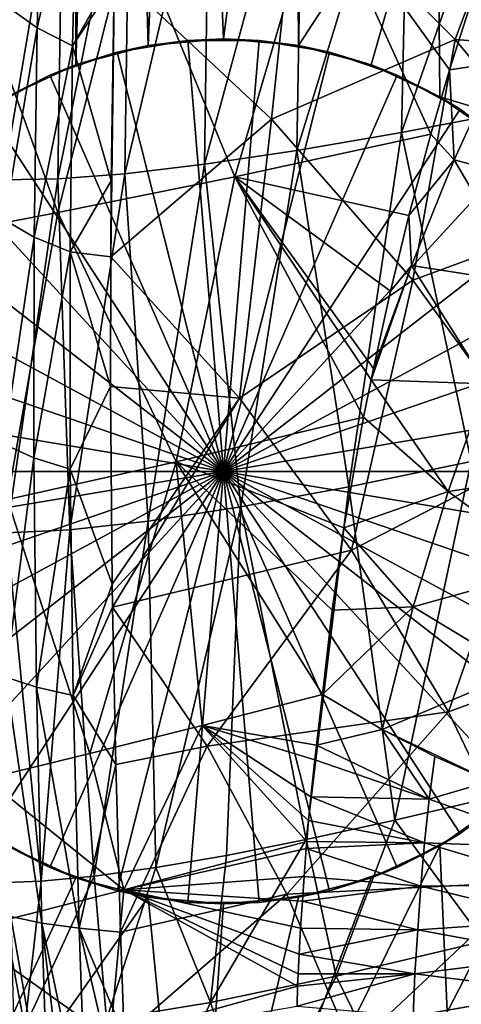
# Model space of a CAD drawing. Header units: metres. Extents: x -25 to 25, y -125 to 22.
# Tile 83 of 256: x -20.98 to -18.43, y -15.88 to -10.19. Entities that reach past the tile are written whole.
import ezdxf

# ---------------------------------------------------------------- set-up
doc = ezdxf.new("R2010")
doc.units = ezdxf.units.M
doc.layers.add('solid_500465', color=7, linetype='CONTINUOUS')

msp = doc.modelspace()

# ---------------------------------------------------------------- linework, layer by layer
at = {"layer": 'solid_500465'}
for points in [[(-21.31069, 5.873079), (-20.648144, 1.04473), (-21.050611, -10.635806)], [(-21.050611, -10.635806), (-20.648144, 1.04473), (-20.648144, -1.04473)], [(-20.648144, -1.04473), (-20.654087, -10.450512), (-21.050611, -10.635806)], [(-20.654087, -10.450512), (-20.648144, -1.04473), (-20.435833, -3.13319)], [(-20.234377, -10.338587), (-20.654087, -10.450512), (-20.435833, -3.13319)], [(-20.234377, -10.338587), (-20.435833, -3.13319), (-20.015066, -5.179925)], [(-19.799999, -10.3), (-20.234377, -10.338587), (-20.015066, -5.179925)], [(-19.799999, -10.3), (-20.015066, -5.179925), (-19.386873, -7.182775)], [(-19.365623, -10.338587), (-19.799999, -10.3), (-19.386873, -7.182775)], [(-19.365623, -10.338587), (-19.386873, -7.182775), (-18.56249, -9.103076)], [(-18.771358, -10.841112, 22.769058), (-18.726128, -8.838436, 22.294752), (-18.033554, -8.72459, 24.672649)], [(-18.09458, -10.712873, 25.026615), (-18.771358, -10.841112, 22.769058), (-18.033554, -8.72459, 24.672649)], [(-19.376308, -10.945057, 20.49674), (-19.341904, -8.929298, 19.900669), (-18.726128, -8.838436, 22.294752)], [(-18.771358, -10.841112, 22.769058), (-19.376308, -10.945057, 20.49674), (-18.726128, -8.838436, 22.294752)], [(-19.909109, -11.0246, 18.211218), (-19.880568, -8.997073, 17.492231), (-19.341904, -8.929298, 19.900669)], [(-19.376308, -10.945057, 20.49674), (-19.909109, -11.0246, 18.211218), (-19.341904, -8.929298, 19.900669)], [(-20.757734, -11.109934, 13.606959), (-20.725805, -9.062797, 12.639779), (-20.34193, -9.04162, 15.071312)], [(-20.369627, -11.079605, 15.914091), (-20.757734, -11.109934, 13.606959), (-20.34193, -9.04162, 15.071312)], [(-20.369627, -11.079605, 15.914091), (-20.34193, -9.04162, 15.071312), (-19.880568, -8.997073, 17.492231)], [(-19.909109, -11.0246, 18.211218), (-20.369627, -11.079605, 15.914091), (-19.880568, -8.997073, 17.492231)], [(-18.44096, -9.045431, 1.543578), (-17.431067, -10.864931, 1.543578), (-18.56249, -9.103076)], [(-17.409187, -10.85123, 1.664162), (-18.44096, -9.045431, 1.543578), (-18.417667, -9.034297, 1.664162)], [(-17.409187, -10.85123, 1.664162), (-17.431067, -10.864931, 1.543578), (-18.44096, -9.045431, 1.543578)], [(-21.073298, -11.11545, 11.29142), (-21.032007, -9.060459, 10.199502), (-20.725805, -9.062797, 12.639779)], [(-20.757734, -11.109934, 13.606959), (-21.073298, -11.11545, 11.29142), (-20.725805, -9.062797, 12.639779)], [(-18.945913, -10.450512), (-19.365623, -10.338587), (-18.56249, -9.103076)], [(-18.549389, -10.635806), (-18.945913, -10.450512), (-18.56249, -9.103076)], [(-18.549389, -10.635806), (-18.56249, -9.103076), (-17.544256, -10.938239)], [(-17.431067, -10.864931, 1.543578), (-17.544256, -10.938239), (-18.56249, -9.103076)], [(-20.876669, -10.2372, 7.11919), (-20.846304, -9.107556, 6.305996), (-21.045214, -10.116421, 7.295729)], [(-20.64432, -9.228095, 6.168761), (-20.846304, -9.107556, 6.305996), (-20.876669, -10.2372, 7.11919)], [(-20.672251, -10.340101, 6.971594), (-20.64432, -9.228095, 6.168761), (-20.876669, -10.2372, 7.11919)], [(-20.672251, -10.340101, 6.971594), (-20.430313, -9.911972, 6.511387), (-20.64432, -9.228095, 6.168761)], [(-19.377264, -9.387601, 5.385649), (-18.460215, -10.303524, 5.385649), (-18.089312, -9.306934, 4.150672)], [(-18.460215, -10.303524, 5.385649), (-17.118593, -10.406478, 4.150672), (-18.089312, -9.306934, 4.150672)], [(-19.523132, -10.763333, 6.511294), (-19.377264, -9.387601, 5.385649), (-20.430313, -9.911972, 6.511387)], [(-19.523132, -10.763333, 6.511294), (-18.460215, -10.303524, 5.385649), (-19.377264, -9.387601, 5.385649)], [(-19.734615, -11.096931, 29.914263), (-19.247761, -9.433438, 30.903677), (-20.334707, -9.631388, 27.929846)], [(-19.734615, -11.096931, 29.914263), (-18.60203, -10.850096, 32.760113), (-19.247761, -9.433438, 30.903677)], [(-18.49329, -10.479349, 32.968853), (-18.365065, -10.076108, 33.216228), (-19.247761, -9.433438, 30.903677)], [(-18.60203, -10.850096, 32.760113), (-18.49329, -10.479349, 32.968853), (-19.247761, -9.433438, 30.903677)], [(-20.756701, -11.304552, 27.030262), (-20.334707, -9.631388, 27.929846), (-21.302483, -9.797001, 24.925613)], [(-20.756701, -11.304552, 27.030262), (-19.734615, -11.096931, 29.914263), (-20.334707, -9.631388, 27.929846)], [(-21.664042, -11.47773, 24.118731), (-20.756701, -11.304552, 27.030262), (-21.302483, -9.797001, 24.925613)], [(-20.672251, -10.340101, 6.971594), (-20.431412, -9.978077, 6.558233), (-20.430313, -9.911972, 6.511387)], [(-20.430313, -9.911972, 6.511387), (-20.449394, -11.120242, 7.280983), (-20.451366, -11.559394, 7.517274)], [(-19.523132, -10.763333, 6.511294), (-20.430313, -9.911972, 6.511387), (-20.451366, -11.559394, 7.517274)], [(-20.430313, -9.911972, 6.511387), (-20.431412, -9.978077, 6.558233), (-20.449394, -11.120242, 7.280983)], [(-20.672251, -10.340101, 6.971594), (-20.449394, -11.120242, 7.280983), (-20.431412, -9.978077, 6.558233)], [(-20.876669, -10.2372, 7.11919), (-21.045214, -10.116421, 7.295729), (-21.065201, -11.346814, 7.998117)], [(-18.208025, -10.436804, 33.615299), (-18.365065, -10.076108, 33.216228), (-18.49329, -10.479349, 32.968853)], [(-20.893648, -11.446793, 7.811746), (-20.876669, -10.2372, 7.11919), (-21.065201, -11.346814, 7.998117)], [(-20.672251, -10.340101, 6.971594), (-20.876669, -10.2372, 7.11919), (-20.893648, -11.446793, 7.811746)], [(-20.006449, -10.308538, 3), (-20.234377, -10.338587), (-19.799999, -10.3)], [(-19.593552, -10.308538, 3), (-20.006449, -10.308538, 3), (-19.799999, -10.3)], [(-19.593552, -10.308538, 3), (-19.799999, -10.3), (-19.365623, -10.338587)], [(-20.686691, -11.531383, 7.656266), (-20.672251, -10.340101, 6.971594), (-20.893648, -11.446793, 7.811746)], [(-20.686691, -11.531383, 7.656266), (-20.449394, -11.120242, 7.280983), (-20.672251, -10.340101, 6.971594)], [(-20.413713, -10.376499, 3), (-20.654087, -10.450512), (-20.234377, -10.338587)], [(-20.006449, -10.308538, 3), (-20.413713, -10.376499, 3), (-20.234377, -10.338587)], [(-20.006449, -10.308538, 3), (-19.799999, -12.8, 4.443376), (-20.413713, -10.376499, 3)], [(-19.593552, -10.308538, 3), (-19.799999, -12.8, 4.443376), (-20.006449, -10.308538, 3)], [(-19.186287, -10.376499, 3), (-19.799999, -12.8, 4.443376), (-19.593552, -10.308538, 3)], [(-19.186287, -10.376499, 3), (-19.593552, -10.308538, 3), (-19.365623, -10.338587)], [(-18.705294, -11.693901, 6.511294), (-18.460215, -10.303524, 5.385649), (-19.523132, -10.763333, 6.511294)], [(-19.186287, -10.376499, 3), (-19.365623, -10.338587), (-18.945913, -10.450512)], [(-18.705294, -11.693901, 6.511294), (-17.631657, -11.300211, 5.385649), (-18.460215, -10.303524, 5.385649)], [(-18.460215, -10.303524, 5.385649), (-17.631657, -11.300211, 5.385649), (-17.118593, -10.406478, 4.150672)], [(-20.413713, -10.376499, 3), (-20.804239, -10.510567, 3), (-20.654087, -10.450512)], [(-20.413713, -10.376499, 3), (-19.799999, -12.8, 4.443376), (-20.804239, -10.510567, 3)], [(-18.795761, -10.510567, 3), (-19.799999, -12.8, 4.443376), (-19.186287, -10.376499, 3)], [(-18.795761, -10.510567, 3), (-19.186287, -10.376499, 3), (-18.945913, -10.450512)], [(-20.804239, -10.510567, 3), (-21.050611, -10.635806), (-20.654087, -10.450512)], [(-18.795761, -10.510567, 3), (-18.945913, -10.450512), (-18.549389, -10.635806)], [(-18.208025, -10.436804, 33.615299), (-18.49329, -10.479349, 32.968853), (-18.466984, -10.999676, 33.092003)], [(-17.802454, -11.176611, 34.452675), (-18.208025, -10.436804, 33.615299), (-18.466984, -10.999676, 33.092003)], [(-20.804239, -10.510567, 3), (-21.16737, -10.707084, 3), (-21.050611, -10.635806)], [(-20.804239, -10.510567, 3), (-19.799999, -12.8, 4.443376), (-21.16737, -10.707084, 3)], [(-18.432631, -10.707084, 3), (-19.799999, -12.8, 4.443376), (-18.795761, -10.510567, 3)], [(-18.432631, -10.707084, 3), (-18.795761, -10.510567, 3), (-18.549389, -10.635806)], [(-18.466984, -10.999676, 33.092003), (-18.49329, -10.479349, 32.968853), (-18.60203, -10.850096, 32.760113)], [(-18.19416, -10.884295), (-18.549389, -10.635806), (-17.544256, -10.938239)], [(-18.432631, -10.707084, 3), (-18.549389, -10.635806), (-18.19416, -10.884295)], [(-21.16737, -10.707084, 3), (-19.799999, -12.8, 4.443376), (-21.493204, -10.96069, 3)], [(-18.106796, -10.96069, 3), (-19.799999, -12.8, 4.443376), (-18.432631, -10.707084, 3)], [(-18.367741, -12.743307, 24.568041), (-18.771358, -10.841112, 22.769058), (-18.09458, -10.712873, 25.026615)], [(-18.106796, -10.96069, 3), (-18.432631, -10.707084, 3), (-18.19416, -10.884295)], [(-19.523132, -10.763333, 6.511294), (-20.451366, -11.559394, 7.517274), (-19.706938, -12.376411, 7.508393)], [(-18.705294, -11.693901, 6.511294), (-19.523132, -10.763333, 6.511294), (-19.706938, -12.376411, 7.508393)], [(-18.728401, -11.321147, 32.51894), (-18.60203, -10.850096, 32.760113), (-19.734615, -11.096931, 29.914263)], [(-19.075928, -12.88969, 22.14435), (-19.376308, -10.945057, 20.49674), (-18.771358, -10.841112, 22.769058)], [(-18.367741, -12.743307, 24.568041), (-19.075928, -12.88969, 22.14435), (-18.771358, -10.841112, 22.769058)], [(-18.466984, -10.999676, 33.092003), (-18.60203, -10.850096, 32.760113), (-18.728401, -11.321147, 32.51894)], [(-21.493204, -10.96069, 3), (-19.799999, -12.8, 4.443376), (-21.772852, -11.264468, 3)], [(-19.698721, -13.004318, 19.704464), (-19.909109, -11.0246, 18.211218), (-19.376308, -10.945057, 20.49674)], [(-17.827148, -11.264468, 3), (-19.799999, -12.8, 4.443376), (-18.106796, -10.96069, 3)], [(-19.075928, -12.88969, 22.14435), (-19.698721, -13.004318, 19.704464), (-19.376308, -10.945057, 20.49674)], [(-20.235886, -13.087017, 17.250311), (-20.369627, -11.079605, 15.914091), (-19.909109, -11.0246, 18.211218)], [(-19.698721, -13.004318, 19.704464), (-20.235886, -13.087017, 17.250311), (-19.909109, -11.0246, 18.211218)], [(-18.466984, -10.999676, 33.092003), (-18.728401, -11.321147, 32.51894), (-18.713545, -11.61051, 32.587448)], [(-18.048212, -11.714277, 33.99213), (-18.466984, -10.999676, 33.092003), (-18.713545, -11.61051, 32.587448)], [(-18.048212, -11.714277, 33.99213), (-17.802454, -11.176611, 34.452675), (-18.466984, -10.999676, 33.092003)], [(-20.687302, -13.137613, 14.783838), (-20.757734, -11.109934, 13.606959), (-20.369627, -11.079605, 15.914091)], [(-20.073051, -12.744612, 29.24468), (-19.734615, -11.096931, 29.914263), (-20.756701, -11.304552, 27.030262)], [(-20.235886, -13.087017, 17.250311), (-20.687302, -13.137613, 14.783838), (-20.369627, -11.079605, 15.914091)], [(-18.990061, -12.486006, 32.025776), (-19.734615, -11.096931, 29.914263), (-20.073051, -12.744612, 29.24468)], [(-18.94656, -12.271407, 32.107285), (-19.734615, -11.096931, 29.914263), (-18.990061, -12.486006, 32.025776)], [(-18.932831, -12.205276, 32.132999), (-19.734615, -11.096931, 29.914263), (-18.94656, -12.271407, 32.107285)], [(-18.83457, -11.758279, 32.317776), (-18.728401, -11.321147, 32.51894), (-19.734615, -11.096931, 29.914263)], [(-18.932831, -12.205276, 32.132999), (-18.83457, -11.758279, 32.317776), (-19.734615, -11.096931, 29.914263)], [(-21.052853, -13.155931, 12.306993), (-21.073298, -11.11545, 11.29142), (-20.757734, -11.109934, 13.606959)], [(-20.687302, -13.137613, 14.783838), (-21.052853, -13.155931, 12.306993), (-20.757734, -11.109934, 13.606959)], [(-20.686691, -11.531383, 7.656266), (-20.451366, -11.559394, 7.517274), (-20.449394, -11.120242, 7.280983)], [(-21.772852, -11.264468, 3), (-19.799999, -12.8, 4.443376), (-21.998684, -11.610131, 3)], [(-17.601316, -11.610131, 3), (-19.799999, -12.8, 4.443376), (-17.827148, -11.264468, 3)], [(-21.048571, -12.96312, 26.42668), (-20.756701, -11.304552, 27.030262), (-21.664042, -11.47773, 24.118731)], [(-20.073051, -12.744612, 29.24468), (-20.756701, -11.304552, 27.030262), (-21.048571, -12.96312, 26.42668)], [(-18.713545, -11.61051, 32.587448), (-18.728401, -11.321147, 32.51894), (-18.83457, -11.758279, 32.317776)], [(-17.980253, -12.698456, 6.511294), (-17.631657, -11.300211, 5.385649), (-18.705294, -11.693901, 6.511294)], [(-20.893648, -11.446793, 7.811746), (-21.065201, -11.346814, 7.998117), (-21.070198, -12.642664, 8.574519)], [(-20.895569, -12.72163, 8.381053), (-20.893648, -11.446793, 7.811746), (-21.070198, -12.642664, 8.574519)], [(-20.686691, -11.531383, 7.656266), (-20.893648, -11.446793, 7.811746), (-20.895569, -12.72163, 8.381053)], [(-20.686037, -12.787738, 8.220159), (-20.686691, -11.531383, 7.656266), (-20.895569, -12.72163, 8.381053)], [(-20.686691, -11.531383, 7.656266), (-20.453035, -12.309758, 7.876682), (-20.451366, -11.559394, 7.517274)], [(-20.686037, -12.787738, 8.220159), (-20.453035, -12.309758, 7.876682), (-20.686691, -11.531383, 7.656266)], [(-19.706938, -12.376411, 7.508393), (-20.451366, -11.559394, 7.517274), (-20.453035, -12.309758, 7.876682)], [(-21.998684, -11.610131, 3), (-19.799999, -12.8, 4.443376), (-22.164543, -11.988252, 3)], [(-17.435457, -11.988252, 3), (-19.799999, -12.8, 4.443376), (-17.601316, -11.610131, 3)], [(-18.713545, -11.61051, 32.587448), (-18.932831, -12.205276, 32.132999), (-18.94656, -12.271407, 32.107285)], [(-18.282051, -12.293768, 33.550835), (-18.713545, -11.61051, 32.587448), (-18.94656, -12.271407, 32.107285)], [(-18.713545, -11.61051, 32.587448), (-18.83457, -11.758279, 32.317776), (-18.932831, -12.205276, 32.132999)], [(-18.282051, -12.293768, 33.550835), (-18.048212, -11.714277, 33.99213), (-18.713545, -11.61051, 32.587448)], [(-18.705294, -11.693901, 6.511294), (-19.706938, -12.376411, 7.508393), (-19.060738, -13.254702, 7.508393)], [(-17.980253, -12.698456, 6.511294), (-18.705294, -11.693901, 6.511294), (-19.060738, -13.254702, 7.508393)], [(-22.164543, -11.988252, 3), (-19.799999, -12.8, 4.443376), (-22.265903, -12.388514, 3)], [(-17.334097, -12.388514, 3), (-19.799999, -12.8, 4.443376), (-17.435457, -11.988252, 3)], [(-18.50169, -12.916044, 33.133083), (-18.94656, -12.271407, 32.107285), (-18.990061, -12.486006, 32.025776)], [(-18.50169, -12.916044, 33.133083), (-18.282051, -12.293768, 33.550835), (-18.94656, -12.271407, 32.107285)], [(-20.686037, -12.787738, 8.220159), (-20.443052, -13.451687, 8.324077), (-20.453035, -12.309758, 7.876682)], [(-19.706938, -12.376411, 7.508393), (-20.453035, -12.309758, 7.876682), (-20.443052, -13.451687, 8.324077)], [(-17.692215, -12.795795, 34.591263), (-18.282051, -12.293768, 33.550835), (-18.50169, -12.916044, 33.133083)], [(-22.265903, -12.388514, 3), (-19.799999, -12.8, 4.443376), (-22.299999, -12.8, 3)], [(-19.706938, -12.376411, 7.508393), (-20.443052, -13.451687, 8.324077), (-20.441584, -13.584809, 8.369432)], [(-19.060738, -13.254702, 7.508393), (-19.706938, -12.376411, 7.508393), (-20.441584, -13.584809, 8.369432)], [(-17.334097, -12.388514, 3), (-17.299999, -12.8, 3), (-19.799999, -12.8, 4.443376)], [(-19.104689, -13.125919, 31.814171), (-18.990061, -12.486006, 32.025776), (-20.073051, -12.744612, 29.24468)], [(-18.50169, -12.916044, 33.133083), (-18.990061, -12.486006, 32.025776), (-19.104689, -13.125919, 31.814171)], [(-20.895569, -12.72163, 8.381053), (-21.070198, -12.642664, 8.574519), (-21.058722, -13.989038, 9.026206)], [(-20.881094, -14.047336, 8.828191), (-20.895569, -12.72163, 8.381053), (-21.058722, -13.989038, 9.026206)], [(-20.073051, -12.744612, 29.24468), (-21.048571, -12.96312, 26.42668), (-20.57214, -14.431344, 28.039963)], [(-20.686037, -12.787738, 8.220159), (-20.895569, -12.72163, 8.381053), (-20.881094, -14.047336, 8.828191)], [(-20.073051, -12.744612, 29.24468), (-20.57214, -14.431344, 28.039963), (-19.923344, -14.268491, 29.825727)], [(-20.073051, -12.744612, 29.24468), (-19.923344, -14.268491, 29.825727), (-19.226604, -14.089031, 31.605257)], [(-19.171923, -13.602279, 31.695957), (-20.073051, -12.744612, 29.24468), (-19.226604, -14.089031, 31.605257)], [(-19.171923, -13.602279, 31.695957), (-19.104689, -13.125919, 31.814171), (-20.073051, -12.744612, 29.24468)], [(-18.367741, -12.743307, 24.568041), (-18.80962, -14.816139, 23.387428), (-19.075928, -12.88969, 22.14435)], [(-17.980253, -12.698456, 6.511294), (-19.060738, -13.254702, 7.508393), (-18.498928, -14.189228, 7.508393)], [(-18.367741, -12.743307, 24.568041), (-18.244143, -14.683208, 25.235523), (-18.80962, -14.816139, 23.387428)], [(-17.35466, -13.767779, 6.511294), (-17.980253, -12.698456, 6.511294), (-18.498928, -14.189228, 7.508393)], [(-19.799999, -12.8, 4.443376), (-22.265903, -13.211487, 3), (-22.299999, -12.8, 3)], [(-19.799999, -12.8, 4.443376), (-22.164543, -13.611749, 3), (-22.265903, -13.211487, 3)], [(-19.799999, -12.8, 4.443376), (-21.998684, -13.989868, 3), (-22.164543, -13.611749, 3)], [(-19.799999, -12.8, 4.443376), (-21.772852, -14.335532, 3), (-21.998684, -13.989868, 3)], [(-19.799999, -12.8, 4.443376), (-21.493204, -14.63931, 3), (-21.772852, -14.335532, 3)], [(-19.799999, -12.8, 4.443376), (-21.16737, -14.892916, 3), (-21.493204, -14.63931, 3)], [(-19.799999, -12.8, 4.443376), (-20.804239, -15.089434, 3), (-21.16737, -14.892916, 3)], [(-20.669073, -14.095272, 8.664149), (-20.686037, -12.787738, 8.220159), (-20.881094, -14.047336, 8.828191)], [(-19.799999, -12.8, 4.443376), (-20.413713, -15.2235, 3), (-20.804239, -15.089434, 3)], [(-20.669073, -14.095272, 8.664149), (-20.443052, -13.451687, 8.324077), (-20.686037, -12.787738, 8.220159)], [(-19.799999, -12.8, 4.443376), (-20.006449, -15.291461, 3), (-20.413713, -15.2235, 3)], [(-19.799999, -12.8, 4.443376), (-19.593552, -15.291461, 3), (-20.006449, -15.291461, 3)], [(-19.799999, -12.8, 4.443376), (-17.299999, -12.8, 3), (-17.334097, -13.211487, 3)], [(-19.799999, -12.8, 4.443376), (-17.334097, -13.211487, 3), (-17.435457, -13.611749, 3)], [(-19.799999, -12.8, 4.443376), (-17.435457, -13.611749, 3), (-17.601316, -13.989868, 3)], [(-19.799999, -12.8, 4.443376), (-17.601316, -13.989868, 3), (-17.827148, -14.335532, 3)], [(-19.799999, -12.8, 4.443376), (-17.827148, -14.335532, 3), (-18.106796, -14.63931, 3)], [(-19.799999, -12.8, 4.443376), (-18.106796, -14.63931, 3), (-18.432631, -14.892916, 3)], [(-19.799999, -12.8, 4.443376), (-18.432631, -14.892916, 3), (-18.795761, -15.089434, 3)], [(-19.799999, -12.8, 4.443376), (-18.795761, -15.089434, 3), (-19.186287, -15.2235, 3)], [(-19.799999, -12.8, 4.443376), (-19.186287, -15.2235, 3), (-19.593552, -15.291461, 3)], [(-17.897409, -13.359251, 34.23418), (-17.692215, -12.795795, 34.591263), (-18.50169, -12.916044, 33.133083)], [(-19.075928, -12.88969, 22.14435), (-19.322252, -14.92815, 21.535648), (-19.698721, -13.004318, 19.704464)], [(-19.075928, -12.88969, 22.14435), (-18.80962, -14.816139, 23.387428), (-19.322252, -14.92815, 21.535648)], [(-18.703751, -13.581978, 32.745674), (-18.50169, -12.916044, 33.133083), (-19.104689, -13.125919, 31.814171)], [(-17.897409, -13.359251, 34.23418), (-18.50169, -12.916044, 33.133083), (-18.703751, -13.581978, 32.745674)], [(-21.048571, -12.96312, 26.42668), (-21.173082, -14.577642, 26.24876), (-20.57214, -14.431344, 28.039963)], [(-19.698721, -13.004318, 19.704464), (-20.190273, -15.089867, 17.824575), (-20.235886, -13.087017, 17.250311)], [(-19.698721, -13.004318, 19.704464), (-19.782322, -15.019352, 19.681034), (-20.190273, -15.089867, 17.824575)], [(-19.698721, -13.004318, 19.704464), (-19.322252, -14.92815, 21.535648), (-19.782322, -15.019352, 19.681034)], [(-20.235886, -13.087017, 17.250311), (-20.547094, -15.139891, 15.964272), (-20.687302, -13.137613, 14.783838)], [(-20.235886, -13.087017, 17.250311), (-20.190273, -15.089867, 17.824575), (-20.547094, -15.139891, 15.964272)], [(-20.687302, -13.137613, 14.783838), (-20.853168, -15.169469, 14.100014), (-21.052853, -13.155931, 12.306993)], [(-20.687302, -13.137613, 14.783838), (-20.547094, -15.139891, 15.964272), (-20.853168, -15.169469, 14.100014)], [(-18.703751, -13.581978, 32.745674), (-19.104689, -13.125919, 31.814171), (-19.171923, -13.602279, 31.695957)], [(-21.052853, -13.155931, 12.306993), (-20.853168, -15.169469, 14.100014), (-21.108536, -15.178609, 12.233618)], [(-19.060738, -13.254702, 7.508393), (-20.441584, -13.584809, 8.369432), (-19.89496, -14.388809, 8.364505)], [(-18.498928, -14.189228, 7.508393), (-19.060738, -13.254702, 7.508393), (-19.89496, -14.388809, 8.364505)], [(-18.087128, -13.957435, 33.90419), (-17.897409, -13.359251, 34.23418), (-18.703751, -13.581978, 32.745674)], [(-20.669073, -14.095272, 8.664149), (-20.441584, -13.584809, 8.369432), (-20.443052, -13.451687, 8.324077)], [(-20.669073, -14.095272, 8.664149), (-20.42304, -14.493653, 8.641462), (-20.441584, -13.584809, 8.369432)], [(-19.89496, -14.388809, 8.364505), (-20.441584, -13.584809, 8.369432), (-20.42304, -14.493653, 8.641462)], [(-18.703751, -13.581978, 32.745674), (-19.171923, -13.602279, 31.695957), (-19.226604, -14.089031, 31.605257)], [(-18.703751, -13.581978, 32.745674), (-19.226604, -14.089031, 31.605257), (-18.882605, -14.292831, 32.40049)], [(-18.087128, -13.957435, 33.90419), (-18.703751, -13.581978, 32.745674), (-18.882605, -14.292831, 32.40049)], [(-17.35466, -13.767779, 6.511294), (-18.498928, -14.189228, 7.508393), (-18.026371, -15.171908, 7.508393)], [(-21.058722, -13.989038, 9.026206), (-21.029648, -15.372226, 9.35833), (-20.849346, -15.410644, 9.15789)], [(-20.881094, -14.047336, 8.828191), (-21.058722, -13.989038, 9.026206), (-20.849346, -15.410644, 9.15789)], [(-18.087128, -13.957435, 33.90419), (-18.882605, -14.292831, 32.40049), (-18.255991, -14.591184, 33.611084)], [(-20.881094, -14.047336, 8.828191), (-20.849346, -15.410644, 9.15789), (-20.635128, -15.441104, 8.992533)], [(-20.669073, -14.095272, 8.664149), (-20.881094, -14.047336, 8.828191), (-20.635128, -15.441104, 8.992533)], [(-20.669073, -14.095272, 8.664149), (-20.635128, -15.441104, 8.992533), (-20.42304, -14.493653, 8.641462)], [(-19.26228, -14.381635, 31.541355), (-19.226604, -14.089031, 31.605257), (-19.923344, -14.268491, 29.825727)], [(-18.882605, -14.292831, 32.40049), (-19.226604, -14.089031, 31.605257), (-19.26228, -14.381635, 31.541355)], [(-18.498928, -14.189228, 7.508393), (-19.89496, -14.388809, 8.364505), (-19.433868, -15.243087, 8.364505)], [(-18.026371, -15.171908, 7.508393), (-18.498928, -14.189228, 7.508393), (-19.433868, -15.243087, 8.364505)], [(-20.376877, -15.217723, 28.666164), (-19.923344, -14.268491, 29.825727), (-20.57214, -14.431344, 28.039963)], [(-19.318304, -14.9383, 31.445005), (-19.923344, -14.268491, 29.825727), (-20.376877, -15.217723, 28.666164)], [(-19.307758, -14.817963, 31.462431), (-19.923344, -14.268491, 29.825727), (-19.318304, -14.9383, 31.445005)], [(-19.294592, -14.680405, 31.484787), (-19.923344, -14.268491, 29.825727), (-19.307758, -14.817963, 31.462431)], [(-19.272015, -14.467298, 31.524141), (-19.26228, -14.381635, 31.541355), (-19.923344, -14.268491, 29.825727)], [(-19.294592, -14.680405, 31.484787), (-19.272015, -14.467298, 31.524141), (-19.923344, -14.268491, 29.825727)], [(-18.882605, -14.292831, 32.40049), (-19.26228, -14.381635, 31.541355), (-18.611362, -14.694583, 32.973385)], [(-18.578922, -14.447334, 33.019726), (-18.882605, -14.292831, 32.40049), (-18.611362, -14.694583, 32.973385)], [(-18.255991, -14.591184, 33.611084), (-18.882605, -14.292831, 32.40049), (-18.578922, -14.447334, 33.019726)], [(-19.89496, -14.388809, 8.364505), (-20.42304, -14.493653, 8.641462), (-20.395563, -15.462502, 8.868325)], [(-19.433868, -15.243087, 8.364505), (-19.89496, -14.388809, 8.364505), (-20.395563, -15.462502, 8.868325)], [(-18.611362, -14.694583, 32.973385), (-19.26228, -14.381635, 31.541355), (-19.272015, -14.467298, 31.524141)], [(-20.376877, -15.217723, 28.666164), (-20.57214, -14.431344, 28.039963), (-21.173082, -14.577642, 26.24876)], [(-18.255991, -14.591184, 33.611084), (-18.578922, -14.447334, 33.019726), (-18.611362, -14.694583, 32.973385)], [(-20.635128, -15.441104, 8.992533), (-20.395563, -15.462502, 8.868325), (-20.42304, -14.493653, 8.641462)], [(-18.611362, -14.694583, 32.973385), (-19.272015, -14.467298, 31.524141), (-19.294592, -14.680405, 31.484787)], [(-20.376877, -15.217723, 28.666164), (-21.173082, -14.577642, 26.24876), (-21.32271, -15.459044, 25.857906)], [(-18.255991, -14.591184, 33.611084), (-18.611362, -14.694583, 32.973385), (-17.815294, -14.97874, 34.336563)], [(-18.637461, -14.946528, 32.929668), (-19.294592, -14.680405, 31.484787), (-19.307758, -14.817963, 31.462431)], [(-18.611362, -14.694583, 32.973385), (-19.294592, -14.680405, 31.484787), (-18.637461, -14.946528, 32.929668)], [(-18.432631, -14.892916, 3), (-18.106796, -14.63931, 3), (-18.19416, -14.715706)], [(-18.80962, -14.816139, 23.387428), (-18.244143, -14.683208, 25.235523), (-18.294588, -15.515011, 25.154446)], [(-17.815294, -14.97874, 34.336563), (-18.611362, -14.694583, 32.973385), (-18.637461, -14.946528, 32.929668)], [(-18.39407, -18.484024), (-18.549389, -14.964194), (-18.19416, -14.715706)], [(-18.432631, -14.892916, 3), (-18.19416, -14.715706), (-18.549389, -14.964194)], [(-19.322252, -14.92815, 21.535648), (-18.80962, -14.816139, 23.387428), (-19.148376, -15.718192, 22.264875)], [(-18.637461, -14.946528, 32.929668), (-19.307758, -14.817963, 31.462431), (-19.318304, -14.9383, 31.445005)], [(-18.80962, -14.816139, 23.387428), (-18.294588, -15.515011, 25.154446), (-19.148376, -15.718192, 22.264875)], [(-21.16737, -14.892916, 3), (-20.804239, -15.089434, 3), (-21.050611, -14.964194)], [(-18.795761, -15.089434, 3), (-18.432631, -14.892916, 3), (-18.549389, -14.964194)], [(-21.586891, -17.171076), (-21.050611, -14.964194), (-20.654087, -15.149488)], [(-20.804239, -15.089434, 3), (-20.654087, -15.149488), (-21.050611, -14.964194)], [(-19.321747, -14.980151, 31.439444), (-19.318304, -14.9383, 31.445005), (-20.376877, -15.217723, 28.666164)], [(-19.982233, -17.857475), (-18.945913, -15.149488), (-18.549389, -14.964194)], [(-18.39407, -18.484024), (-19.982233, -17.857475), (-18.549389, -14.964194)], [(-19.322252, -14.92815, 21.535648), (-19.148376, -15.718192, 22.264875), (-19.875572, -15.869037, 19.352795)], [(-19.782322, -15.019352, 19.681034), (-19.322252, -14.92815, 21.535648), (-19.875572, -15.869037, 19.352795)], [(-18.637461, -14.946528, 32.929668), (-19.318304, -14.9383, 31.445005), (-19.321747, -14.980151, 31.439444)], [(-18.637461, -14.946528, 32.929668), (-19.321747, -14.980151, 31.439444), (-18.659046, -15.19742, 32.893436)], [(-18.795761, -15.089434, 3), (-18.549389, -14.964194), (-18.945913, -15.149488)], [(-17.83531, -15.188644, 34.304115), (-18.637461, -14.946528, 32.929668), (-18.659046, -15.19742, 32.893436)], [(-17.815294, -14.97874, 34.336563), (-18.637461, -14.946528, 32.929668), (-17.83531, -15.188644, 34.304115)], [(-19.334024, -15.140699, 31.420113), (-19.321747, -14.980151, 31.439444), (-20.376877, -15.217723, 28.666164)], [(-20.190273, -15.089867, 17.824575), (-19.782322, -15.019352, 19.681034), (-19.875572, -15.869037, 19.352795)], [(-18.659046, -15.19742, 32.893436), (-19.321747, -14.980151, 31.439444), (-19.334024, -15.140699, 31.420113)], [(-20.804239, -15.089434, 3), (-20.413713, -15.2235, 3), (-20.654087, -15.149488)], [(-20.547094, -15.139891, 15.964272), (-20.190273, -15.089867, 17.824575), (-20.475859, -15.967215, 16.421413)], [(-20.190273, -15.089867, 17.824575), (-19.875572, -15.869037, 19.352795), (-20.475859, -15.967215, 16.421413)], [(-19.186287, -15.2235, 3), (-18.795761, -15.089434, 3), (-18.945913, -15.149488)], [(-21.586891, -17.171076), (-20.654087, -15.149488), (-20.234377, -15.261414)], [(-21.108536, -15.178609, 12.233618), (-20.949144, -16.01243, 13.473953), (-21.295126, -16.003695, 10.515997)], [(-21.108536, -15.178609, 12.233618), (-20.853168, -15.169469, 14.100014), (-20.949144, -16.01243, 13.473953)], [(-20.547094, -15.139891, 15.964272), (-20.475859, -15.967215, 16.421413), (-20.949144, -16.01243, 13.473953)], [(-20.853168, -15.169469, 14.100014), (-20.547094, -15.139891, 15.964272), (-20.949144, -16.01243, 13.473953)], [(-20.413713, -15.2235, 3), (-20.234377, -15.261414), (-20.654087, -15.149488)], [(-19.344004, -15.284897, 31.404955), (-19.334024, -15.140699, 31.420113), (-20.376877, -15.217723, 28.666164)], [(-19.982233, -17.857475), (-19.365623, -15.261414), (-18.945913, -15.149488)], [(-18.026371, -15.171908, 7.508393), (-19.433868, -15.243087, 8.364505), (-19.054344, -16.136595, 8.364505)], [(-19.186287, -15.2235, 3), (-18.945913, -15.149488), (-19.365623, -15.261414)], [(-18.659046, -15.19742, 32.893436), (-19.334024, -15.140699, 31.420113), (-19.344004, -15.284897, 31.404955)], [(-17.647156, -16.194242, 7.508393), (-18.026371, -15.171908, 7.508393), (-19.054344, -16.136595, 8.364505)], [(-17.83531, -15.188644, 34.304115), (-18.659046, -15.19742, 32.893436), (-17.852352, -15.394761, 34.276508)], [(-20.376877, -15.217723, 28.666164), (-21.32271, -15.459044, 25.857906), (-20.454559, -16.07579, 28.506058)], [(-20.376877, -15.217723, 28.666164), (-20.454559, -16.07579, 28.506058), (-19.371433, -15.776149, 31.366798)], [(-20.413713, -15.2235, 3), (-20.006449, -15.291461, 3), (-20.234377, -15.261414)], [(-19.433868, -15.243087, 8.364505), (-20.395563, -15.462502, 8.868325), (-20.374681, -16.060661, 8.978699)], [(-20.376877, -15.217723, 28.666164), (-19.371433, -15.776149, 31.366798), (-19.368717, -15.703611, 31.369381)], [(-19.363337, -15.590948, 31.376102), (-20.376877, -15.217723, 28.666164), (-19.368717, -15.703611, 31.369381)], [(-19.353941, -15.439912, 31.3902), (-19.344004, -15.284897, 31.404955), (-20.376877, -15.217723, 28.666164)], [(-19.363337, -15.590948, 31.376102), (-19.353941, -15.439912, 31.3902), (-20.376877, -15.217723, 28.666164)], [(-19.054344, -16.136595, 8.364505), (-19.433868, -15.243087, 8.364505), (-20.374681, -16.060661, 8.978699)], [(-19.593552, -15.291461, 3), (-19.186287, -15.2235, 3), (-19.365623, -15.261414)], [(-18.659046, -15.19742, 32.893436), (-19.344004, -15.284897, 31.404955), (-18.676901, -15.449571, 32.864784)], [(-17.852352, -15.394761, 34.276508), (-18.659046, -15.19742, 32.893436), (-18.676901, -15.449571, 32.864784)], [(-19.982233, -17.857475), (-21.586891, -17.171076), (-20.234377, -15.261414)], [(-19.982233, -17.857475), (-20.234377, -15.261414), (-19.799999, -15.3)], [(-20.006449, -15.291461, 3), (-19.799999, -15.3), (-20.234377, -15.261414)], [(-20.006449, -15.291461, 3), (-19.593552, -15.291461, 3), (-19.799999, -15.3)], [(-19.982233, -17.857475), (-19.799999, -15.3), (-19.365623, -15.261414)], [(-19.593552, -15.291461, 3), (-19.365623, -15.261414), (-19.799999, -15.3)], [(-18.676901, -15.449571, 32.864784), (-19.344004, -15.284897, 31.404955), (-19.353941, -15.439912, 31.3902)], [(-21.029648, -15.372226, 9.35833), (-20.99564, -16.612823, 9.567068), (-20.809561, -16.632429, 9.359048)], [(-20.849346, -15.410644, 9.15789), (-21.029648, -15.372226, 9.35833), (-20.809561, -16.632429, 9.359048)], [(-20.849346, -15.410644, 9.15789), (-20.809561, -16.632429, 9.359048), (-20.705025, -16.638742, 9.27037)], [(-20.849346, -15.410644, 9.15789), (-20.705025, -16.638742, 9.27037), (-20.592472, -16.644991, 9.191514)], [(-20.635128, -15.441104, 8.992533), (-20.849346, -15.410644, 9.15789), (-20.592472, -16.644991, 9.191514)], [(-17.852352, -15.394761, 34.276508), (-18.676901, -15.449571, 32.864784), (-17.867083, -15.599873, 34.253826)], [(-21.32271, -15.459044, 25.857906), (-21.416414, -16.330065, 25.61569), (-20.454559, -16.07579, 28.506058)], [(-20.635128, -15.441104, 8.992533), (-20.35107, -16.660387, 9.06832), (-20.374681, -16.060661, 8.978699)], [(-20.635128, -15.441104, 8.992533), (-20.592472, -16.644991, 9.191514), (-20.35107, -16.660387, 9.06832)], [(-20.635128, -15.441104, 8.992533), (-20.374681, -16.060661, 8.978699), (-20.395563, -15.462502, 8.868325)], [(-18.676901, -15.449571, 32.864784), (-19.353941, -15.439912, 31.3902), (-19.363337, -15.590948, 31.376102)], [(-18.676901, -15.449571, 32.864784), (-19.363337, -15.590948, 31.376102), (-18.69429, -15.704649, 32.841938)], [(-17.867083, -15.599873, 34.253826), (-18.676901, -15.449571, 32.864784), (-18.69429, -15.704649, 32.841938)], [(-18.784853, -16.460468, 23.605429), (-19.148376, -15.718192, 22.264875), (-18.294588, -15.515011, 25.154446)], [(-17.819897, -16.212599, 26.648182), (-18.784853, -16.460468, 23.605429), (-18.294588, -15.515011, 25.154446)], [(-18.69429, -15.704649, 32.841938), (-19.363337, -15.590948, 31.376102), (-19.368717, -15.703611, 31.369381)], [(-17.867083, -15.599873, 34.253826), (-18.69429, -15.704649, 32.841938), (-17.882038, -15.806967, 34.235203)], [(-18.69429, -15.704649, 32.841938), (-19.371433, -15.776149, 31.366798), (-19.37476, -15.891521, 31.364981)], [(-18.69429, -15.704649, 32.841938), (-19.37476, -15.891521, 31.364981), (-18.702644, -15.947874, 32.83165)], [(-18.69429, -15.704649, 32.841938), (-19.368717, -15.703611, 31.369381), (-19.371433, -15.776149, 31.366798)], [(-17.882038, -15.806967, 34.235203), (-18.69429, -15.704649, 32.841938), (-18.702644, -15.947874, 32.83165)], [(-19.607241, -16.647854, 20.536119), (-19.875572, -15.869037, 19.352795), (-19.148376, -15.718192, 22.264875)], [(-18.784853, -16.460468, 23.605429), (-19.607241, -16.647854, 20.536119), (-19.148376, -15.718192, 22.264875)], [(-19.37476, -15.891521, 31.364981), (-19.371433, -15.776149, 31.366798), (-20.454559, -16.07579, 28.506058)], [(-17.882038, -15.806967, 34.235203), (-18.702644, -15.947874, 32.83165), (-17.889027, -15.99867, 34.226692)], [(-20.286261, -16.77425, 17.444006), (-20.475859, -15.967215, 16.421413), (-19.875572, -15.869037, 19.352795)], [(-19.607241, -16.647854, 20.536119), (-20.286261, -16.77425, 17.444006), (-19.875572, -15.869037, 19.352795)]]:
    msp.add_3dface(points, dxfattribs=at)

doc.saveas('drawing.dxf')
